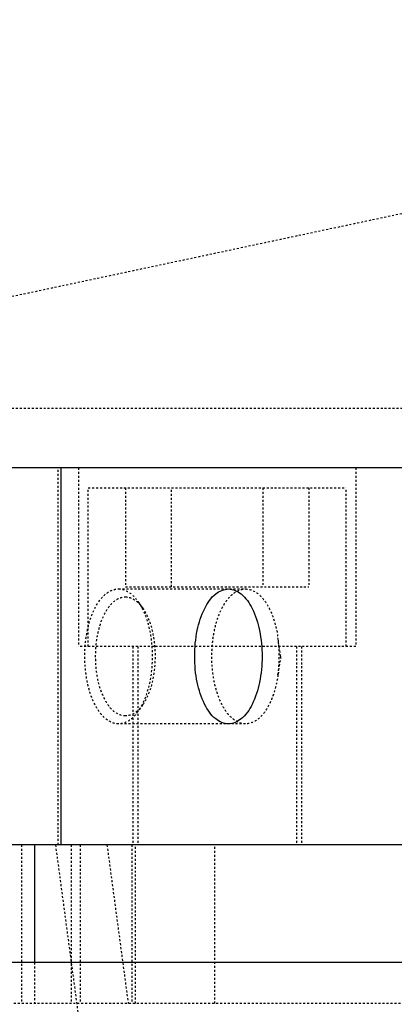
# Model space of a CAD drawing. Header units: millimetres. Extents: x -24622 to 2009, y -1603 to 2074.
# Tile 168 of 256: x 500 to 519, y 1133 to 1183. Entities that reach past the tile are written whole.
import ezdxf

# ---------------------------------------------------------------- set-up
doc = ezdxf.new("R2010")
doc.units = ezdxf.units.MM
doc.linetypes.add('HIDDEN', pattern=[0.2, 0.1, -0.1])
doc.layers.add('02___PRT_ALL_AXES', color=7, linetype='Continuous')
doc.layers.add('DEFAULT_2', color=8, linetype='HIDDEN')

msp = doc.modelspace()

# ---------------------------------------------------------------- linework, layer by layer
at = {"color": 7, "linetype": 'Continuous'}
for p, q in [((502.115, 1160.142), (502.115, 1141.142)), ((750.646, 1141.142), (495.642, 1141.142)), ((500.776, 1141.142), (500.776, 1135.209)), ((738.553, 1135.209), (487.774, 1135.209))]:
    msp.add_line(p, q, dxfattribs=at)
for points, start_tangent, end_tangent in [([(510.561, 1147.242), (509.921, 1147.492), (509.363, 1148.229), (508.991, 1149.336), (508.861, 1150.644), (508.992, 1151.953), (509.365, 1153.059), (509.923, 1153.794), (510.561, 1154.042)], (-0.999953, 0.009718), (0.999966, 0.008306)), ([(510.561, 1154.042), (511.2, 1153.793), (511.758, 1153.056), (512.13, 1151.949), (512.261, 1150.64), (512.129, 1149.332), (511.756, 1148.226), (511.198, 1147.491), (510.561, 1147.242)], (0.999953, -0.009718), (-0.999966, -0.008306))]:
    msp.add_spline(points, degree=3, dxfattribs=dict(at, start_tangent=start_tangent, end_tangent=end_tangent))
at = {"layer": '02___PRT_ALL_AXES', "color": 8, "linetype": 'HIDDEN'}
for p in [(598.144, 1189.714), (773.144, 1163.144)]:
    msp.add_line(p, (473.144, 1163.144), dxfattribs=at)
at = {"layer": '02___PRT_ALL_AXES', "color": 7, "linetype": 'Continuous'}
msp.add_line((749.78, 1160.142), (496.508, 1160.142), dxfattribs=at)
at = {"layer": 'DEFAULT_2', "color": 8, "linetype": 'HIDDEN'}
for p, q in [((770.644, 1160.142), (475.644, 1160.142)), ((501.979, 1141.142), (501.979, 1160.142)), ((502.994, 1160.142), (502.994, 1151.142)), ((516.994, 1160.142), (516.994, 1151.142)), ((503.494, 1151.142), (503.494, 1159.142)), ((503.495, 1159.142), (516.493, 1159.142)), ((505.375, 1159.142), (505.375, 1154.142)), ((507.684, 1154.142), (507.684, 1159.142)), ((512.303, 1159.142), (512.303, 1154.142)), ((514.613, 1159.142), (514.613, 1154.142)), ((516.494, 1151.142), (516.494, 1159.142)), ((505.018, 1154.042), (511.427, 1154.042)), ((505.375, 1154.142), (514.613, 1154.142)), ((506.23, 1153.092), (505.999, 1153.418)), ((513.196, 1150.642), (513.06, 1151.584)), ((516.992, 1151.142), (502.996, 1151.142)), ((505.744, 1151.142), (505.744, 1141.142)), ((505.994, 1151.142), (505.994, 1141.142)), ((513.994, 1151.142), (513.994, 1141.142)), ((514.244, 1151.142), (514.244, 1141.142)), ((513.196, 1150.642), (513.06, 1149.701)), ((506.23, 1148.193), (505.999, 1147.866)), ((511.427, 1147.242), (505.018, 1147.242)), ((500.124, 1141.142), (500.124, 1133.142)), ((501.838, 1141.142), (503.185, 1131.088)), ((502.624, 1141.142), (502.624, 1133.142)), ((503.088, 1141.142), (503.088, 1133.142)), ((504.437, 1141.142), (505.508, 1133.142)), ((505.687, 1141.142), (505.687, 1133.142)), ((505.87, 1133.142), (505.87, 1141.142)), ((509.87, 1133.142), (509.87, 1141.142)), ((500.776, 1135.209), (500.776, 1133.142)), ((549.64, 1133.142), (487.788, 1133.142))]:
    msp.add_line(p, q, dxfattribs=at)
msp.add_arc((506.485, 1150.642), 6.643, 351.9528, 8.156, dxfattribs=at)
for points, start_tangent, end_tangent in [([(505.018, 1147.242), (504.367, 1147.501), (504.073, 1147.815), (503.816, 1148.238), (503.519, 1149.04), (503.351, 1149.979), (503.326, 1150.976), (503.447, 1151.943), (503.704, 1152.799), (504.073, 1153.469), (504.525, 1153.896), (505.018, 1154.042)], (-1, 0), (1, 0)), ([(505.018, 1154.042), (505.533, 1153.883), (505.999, 1153.418)], (1, 0), (0.57743, -0.81644)), ([(511.427, 1147.242), (510.777, 1147.501), (510.483, 1147.814), (510.226, 1148.236), (509.928, 1149.036), (509.76, 1149.974), (509.735, 1150.97), (509.855, 1151.938), (510.111, 1152.796), (510.481, 1153.467), (510.933, 1153.895), (511.427, 1154.042)], (-1, 0), (1, 0)), ([(511.427, 1154.042), (511.965, 1153.867), (512.336, 1153.515), (512.653, 1152.996), (513.06, 1151.585)], (1, 0), (0.142642, -0.989774)), ([(505.364, 1147.642), (504.79, 1147.871), (504.531, 1148.148), (504.304, 1148.521), (503.893, 1150.057), (503.872, 1150.936), (503.979, 1151.79), (504.205, 1152.546), (504.531, 1153.137), (504.929, 1153.513), (505.364, 1153.642)], (-1, 0), (1, 0)), ([(505.364, 1153.642), (505.819, 1153.501), (506.231, 1153.091)], (1, 0), (0.577101, -0.816672)), ([(505.999, 1153.418), (506.528, 1152.205), (506.718, 1150.642), (506.528, 1149.079), (505.999, 1147.866)], (0.57743, -0.81644), (-0.57743, -0.81644)), ([(506.231, 1153.091), (506.697, 1152.021), (506.864, 1150.642), (506.697, 1149.264), (506.231, 1148.193)], (0.577101, -0.816672), (-0.577107, -0.816669)), ([(513.062, 1149.712), (512.829, 1148.722), (512.452, 1147.93), (511.967, 1147.419), (511.427, 1147.242)], (-0.140629, -0.990062), (-1, 0)), ([(506.231, 1148.193), (505.819, 1147.784), (505.364, 1147.642)], (-0.577107, -0.816669), (-1, 0)), ([(505.999, 1147.866), (505.533, 1147.402), (505.018, 1147.242)], (-0.57743, -0.81644), (-1, 0))]:
    msp.add_spline(points, degree=3, dxfattribs=dict(at, start_tangent=start_tangent, end_tangent=end_tangent))

doc.saveas('drawing.dxf')
